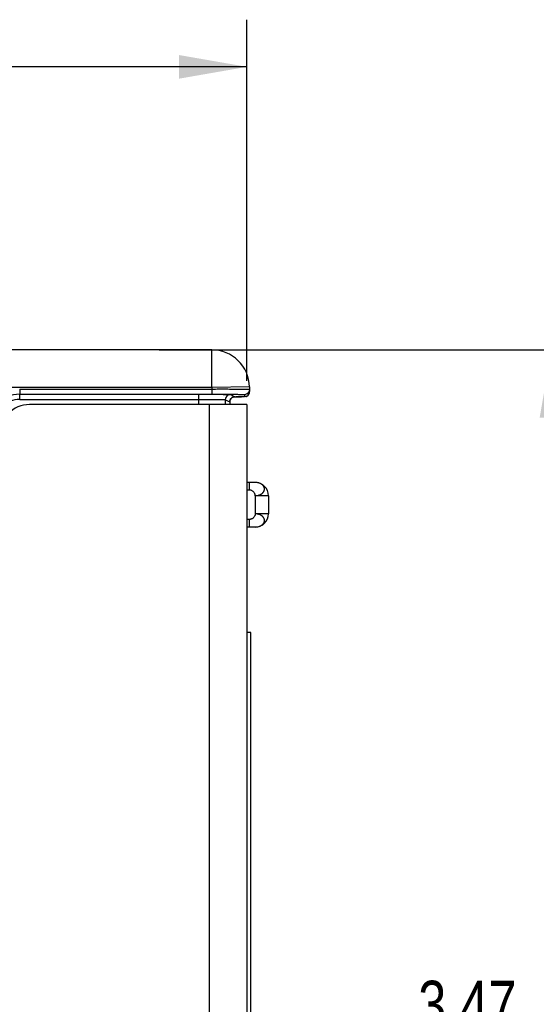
# Model space of a CAD drawing. Header units: inches. Extents: x 0 to 22, y 0 to 17.
# Tile 48 of 64: x 15.5 to 16.9, y 7 to 9.6. Entities that reach past the tile are written whole.
import ezdxf

# ---------------------------------------------------------------- set-up
doc = ezdxf.new("R2010")
doc.units = ezdxf.units.IN
doc.header["$LTSCALE"] = 1.21
doc.header["$MEASUREMENT"] = 0
doc.layers.get('0').update_dxf_attribs({"linetype": 'CONTINUOUS'})
doc.layers.add('DIMENSIONS', color=7, linetype='CONTINUOUS')
doc.styles.get("Standard").update_dxf_attribs({"font": 'txt', "width": 0.8})
doc.dimstyles.new('DIMSTYLE_1', dxfattribs={"dimtxt": 0.125, "dimasz": 0.18, "dimexe": 0.125, "dimexo": 0.0625, "dimgap": 0.0625, "dimtad": 0, "dimtih": 1, "dimtoh": 1, "dimzin": 4, "dimdsep": 46, "dimtxsty": 'STANDARD', "dimblk": '_FILLED', "dimblk1": '_FILLED', "dimblk2": '_FILLED', "dimcen": 0.09, "dimadec": 0, "dimazin": 0, "dimtp": 0.001, "dimtm": 0.001, "dimtfac": 1, "dimtofl": 0, "dimtmove": 0, "dimatfit": 3, "dimldrblk": '_FILLED', "dimfxl": 1, "dimtolj": 1, "dimtzin": 4, "dimarcsym": 0})

# ---------------------------------------------------------------- blocks, each defined once
blk = doc.blocks.new('_FILLED')
at = {"color": 0, "linetype": 'BYBLOCK'}
blk.add_solid([(0, 0), (-1, 0.174), (-1, -0.174)], dxfattribs=at)
blk = doc.blocks.new('*D2')
at = {"layer": 'DIMENSIONS', "color": 2, "linetype": 'CONTINUOUS'}
for p, q in [((13.2091, 6.6113), (13.2091, 9.5924)), ((16.1251, 8.6349), (16.1251, 9.5924)), ((13.2091, 9.4674), (14.0421, 9.4674)), ((16.1251, 9.4674), (15.2921, 9.4674))]:
    blk.add_line(p, q, dxfattribs=at)
at = {"layer": 'DIMENSIONS', "color": 2, "linetype": 'CONTINUOUS', "xscale": 0.18, "yscale": 0.18, "zscale": 0.18, "rotation": 180}
blk.add_blockref('_FILLED', (13.2091, 9.4674), dxfattribs=at)
at = {"layer": 'DIMENSIONS', "color": 2, "linetype": 'CONTINUOUS', "xscale": 0.18, "yscale": 0.18, "zscale": 0.18}
blk.add_blockref('_FILLED', (16.1251, 9.4674), dxfattribs=at)
at = {"layer": 'DIMENSIONS', "color": 2, "linetype": 'CONTINUOUS', "insert": (14.6671, 9.5299), "char_height": 0.125, "width": 1.125, "attachment_point": 2, "line_spacing_factor": 0.9}
blk.add_mtext('2.92{\\Ftxt.shx;\\W1.000000;\\H0.125000; }[74.1]', dxfattribs=at)
blk = doc.blocks.new('*D11')
at = {"layer": 'DIMENSIONS', "color": 2, "linetype": 'CONTINUOUS'}
for p, q in [((15.8921, 8.7174), (17.0571, 8.7174)), ((16.9321, 8.7174), (16.9321, 7.1079)), ((16.9321, 5.2484), (16.9321, 6.8579)), ((15.8921, 5.2484), (17.0571, 5.2484))]:
    blk.add_line(p, q, dxfattribs=at)
at = {"layer": 'DIMENSIONS', "color": 2, "linetype": 'CONTINUOUS', "xscale": 0.18, "yscale": 0.18, "zscale": 0.18}
for p, rotation in [((16.9321, 8.7174), 90), ((16.9321, 5.2484), 269.9999078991)]:
    blk.add_blockref('_FILLED', p, dxfattribs=dict(at, rotation=rotation))
at = {"layer": 'DIMENSIONS', "color": 2, "linetype": 'CONTINUOUS', "insert": (16.9321, 7.0454), "char_height": 0.125, "width": 1.125, "attachment_point": 2, "line_spacing_factor": 0.9}
blk.add_mtext('3.47{\\Ftxt.shx;\\W1.000000;\\H0.125000; }[88.1]', dxfattribs=at)

msp = doc.modelspace()

# ---------------------------------------------------------------- linework, layer by layer
at = {"color": 7, "linetype": 'CONTINUOUS'}
for p, q in [((16.0318, 8.7174), (15.378, 8.7174)), ((16.0318, 8.6174), (16.0318, 8.7174)), ((16.0318, 8.6174), (15.3587, 8.6174)), ((15.5227, 8.6136), (15.5227, 8.5998)), ((15.5227, 8.6136), (16.0319, 8.6136)), ((16.1318, 8.6192), (16.0318, 8.6174)), ((16.0318, 8.6174), (16.0319, 8.6136)), ((16.0319, 8.6136), (16.0319, 8.5998)), ((16.1318, 8.6192), (16.132, 8.607)), ((15.5227, 8.5998), (16.0319, 8.5998)), ((15.5228, 8.586), (15.5228, 8.5998)), ((15.5228, 8.586), (15.9977, 8.586)), ((15.9977, 8.5724), (15.9977, 8.5998)), ((16.0319, 8.5998), (16.0371, 8.5998)), ((16.0321, 8.5997), (16.036, 8.5997)), ((16.036, 8.5997), (16.0436, 8.5996)), ((16.0677, 8.5853), (16.0677, 8.5724)), ((16.0677, 8.5853), (16.0794, 8.5794)), ((16.0814, 8.5991), (16.0931, 8.5932)), ((16.0886, 8.5924), (16.0967, 8.5925)), ((16.0931, 8.5932), (16.0913, 8.593)), ((16.0967, 8.5925), (16.1059, 8.5926)), ((16.1059, 8.5926), (16.1108, 8.5927)), ((16.1181, 8.5991), (16.1182, 8.593)), ((16.0794, 8.5794), (16.0794, 8.5724)), ((16.0794, 8.5794), (16.0794, 8.5794)), ((16.1471, 8.3659), (16.1251, 8.3659)), ((16.1321, 8.3459), (16.1321, 8.3659)), ((16.1321, 8.3459), (16.1251, 8.3459)), ((16.1821, 8.3309), (16.1471, 8.3309)), ((16.1471, 8.3309), (16.1471, 8.2829)), ((16.1821, 8.3309), (16.1821, 8.2829)), ((16.1821, 8.2829), (16.1471, 8.2829)), ((16.1321, 8.2679), (16.1251, 8.2679)), ((16.1471, 8.2479), (16.1251, 8.2479)), ((16.1321, 8.2479), (16.1321, 8.2679)), ((16.1351, 7.9679), (16.1251, 7.9679)), ((16.1351, 5.5679), (16.1351, 7.9679))]:
    msp.add_line(p, q, dxfattribs=at)
at = {"color": 3, "linetype": 'CONTINUOUS'}
for p, q in [((16.1251, 8.5724), (15.5491, 8.5724)), ((16.0251, 8.5724), (16.0251, 5.3934)), ((16.1251, 8.5724), (16.1251, 5.3934))]:
    msp.add_line(p, q, dxfattribs=at)
at = {"color": 7, "linetype": 'CONTINUOUS'}
for points in [[(16.0794, 8.5794), (16.0794, 8.5796), (16.0794, 8.5809), (16.0796, 8.582), (16.0799, 8.5832), (16.0802, 8.5843), (16.0807, 8.5853), (16.0812, 8.5863), (16.0818, 8.5872), (16.0824, 8.5881), (16.0831, 8.5888), (16.0838, 8.5896), (16.0846, 8.5902), (16.0854, 8.5908), (16.0862, 8.5913), (16.087, 8.5918), (16.0878, 8.5921), (16.0886, 8.5924)], [(16.0886, 8.5924), (16.0893, 8.5926), (16.0899, 8.5928), (16.0904, 8.5929), (16.0908, 8.593), (16.0911, 8.593), (16.0914, 8.593), (16.0915, 8.5931), (16.0915, 8.5931), (16.0915, 8.5931)], [(16.1222, 8.5935), (16.123, 8.5938), (16.1238, 8.5941), (16.1247, 8.5946), (16.1256, 8.5951)], [(16.1256, 8.5951), (16.1265, 8.5957), (16.1274, 8.5965), (16.1282, 8.5973), (16.129, 8.5982), (16.1298, 8.5992), (16.1304, 8.6004), (16.131, 8.6016), (16.1314, 8.6029), (16.1318, 8.6043), (16.132, 8.6057), (16.132, 8.607)]]:
    msp.add_lwpolyline(points, dxfattribs=at)
for centre, radius, start, end in [((16.0318, 8.6174), 0.1, 1, 90), ((15.5228, 8.5198), 0.08, 89.9983, 179.9971), ((15.5228, 8.5198), 0.0662, 89.9953, 179.9978), ((16.0814, 8.5853), 0.0138, 90.014, 179.993), ((16.0931, 8.5794), 0.0138, 108.1608, 179.9892), ((16.1181, 8.6129), 0.0138, 270.0054, 337.3547), ((16.1182, 8.6068), 0.0138, 300.0443, 0.9973), ((16.1471, 8.3309), 0.035, 0, 90), ((16.1471, 8.2829), 0.035, 270, 360)]:
    msp.add_arc(centre, radius, start, end, dxfattribs=at)
at = {"color": 3, "linetype": 'CONTINUOUS'}
msp.add_arc((15.5491, 8.4924), 0.08, 90, 180, dxfattribs=at)
at = {"color": 7, "linetype": 'CONTINUOUS'}
for points, knots in [([(16.0319, 8.6136), (16.0384, 8.6136), (16.0511, 8.6137), (16.0696, 8.6137), (16.0843, 8.6136), (16.0951, 8.6136), (16.1024, 8.6136), (16.1089, 8.6135), (16.1148, 8.6135), (16.1198, 8.6134), (16.124, 8.6134), (16.1269, 8.6133), (16.1288, 8.6133), (16.1299, 8.6133), (16.1307, 8.6132), (16.1314, 8.6132), (16.1316, 8.6131), (16.1319, 8.6131), (16.1319, 8.6131)], [0, 0, 0, 0, 0.194983, 0.382528, 0.555407, 0.634234, 0.706957, 0.772868, 0.831336, 0.881796, 0.92376, 0.956828, 0.969924, 0.980684, 0.989083, 0.995104, 0.998736, 1, 1, 1, 1]), ([(15.9977, 8.586), (16.0022, 8.586), (16.011, 8.586), (16.0238, 8.5859), (16.0357, 8.5859), (16.0461, 8.5858), (16.0537, 8.5857), (16.0588, 8.5856), (16.0618, 8.5856), (16.0641, 8.5855), (16.0659, 8.5855), (16.067, 8.5853), (16.0675, 8.5853), (16.0677, 8.5853)], [0, 0, 0, 0, 0.192887, 0.378577, 0.550072, 0.700902, 0.825384, 0.876235, 0.918832, 0.952774, 0.977747, 0.993526, 1, 1, 1, 1]), ([(16.0371, 8.5998), (16.0425, 8.5998), (16.0529, 8.5998), (16.068, 8.5998), (16.0819, 8.5997), (16.0924, 8.5996), (16.0998, 8.5995), (16.1044, 8.5995), (16.1085, 8.5994), (16.1118, 8.5994), (16.1141, 8.5993), (16.1157, 8.5993), (16.1165, 8.5992), (16.1172, 8.5992), (16.1177, 8.5992), (16.1179, 8.5991), (16.1181, 8.5991), (16.1181, 8.5991)], [0, 0, 0, 0, 0.198155, 0.387012, 0.559851, 0.710515, 0.775821, 0.833646, 0.883476, 0.924866, 0.957451, 0.970349, 0.980945, 0.989216, 0.995147, 0.998731, 1, 1, 1, 1]), ([(16.0436, 8.5996), (16.0463, 8.5996), (16.0515, 8.5996), (16.0588, 8.5995), (16.0653, 8.5995), (16.0707, 8.5994), (16.075, 8.5993), (16.0779, 8.5993), (16.0797, 8.5992), (16.0805, 8.5992), (16.0811, 8.5991), (16.0814, 8.5991), (16.0814, 8.5991)], [0, 0, 0, 0, 0.215721, 0.41031, 0.580887, 0.724936, 0.840329, 0.925368, 0.9561, 0.978822, 0.993458, 1, 1, 1, 1]), ([(16.1182, 8.593), (16.1182, 8.5929), (16.118, 8.5929), (16.1177, 8.5929), (16.117, 8.5929), (16.1162, 8.5928), (16.1151, 8.5928), (16.1132, 8.5927), (16.1102, 8.5927), (16.1059, 8.5926), (16.1009, 8.5925), (16.095, 8.5925), (16.0908, 8.5924), (16.0886, 8.5924)], [0, 0, 0, 0, 0.004341, 0.016823, 0.037529, 0.066413, 0.103408, 0.148405, 0.261893, 0.405592, 0.577867, 0.776762, 1, 1, 1, 1]), ([(16.1471, 8.3309), (16.1479, 8.3309), (16.1495, 8.331), (16.1518, 8.3313), (16.1542, 8.3318), (16.1564, 8.3323), (16.1586, 8.3331), (16.1607, 8.334), (16.1626, 8.335), (16.1644, 8.3362), (16.166, 8.3375), (16.1672, 8.3387), (16.168, 8.3397), (16.1686, 8.3404), (16.1692, 8.3412), (16.1697, 8.342), (16.1701, 8.3427), (16.1705, 8.3435), (16.1708, 8.3444), (16.1712, 8.3455), (16.1714, 8.3469), (16.1715, 8.3486), (16.1714, 8.3503), (16.1712, 8.3517), (16.1708, 8.3528), (16.1704, 8.3539), (16.1697, 8.3553), (16.1686, 8.3568), (16.1674, 8.3583), (16.166, 8.3596), (16.1644, 8.3609), (16.1626, 8.362), (16.1607, 8.363), (16.1586, 8.3639), (16.1557, 8.3649), (16.1526, 8.3655), (16.1495, 8.3659), (16.1479, 8.3659), (16.1471, 8.3659)], [0, 0, 0, 0, 0.036327, 0.072536, 0.1084, 0.143752, 0.178463, 0.212415, 0.245478, 0.277557, 0.308631, 0.338719, 0.353385, 0.367782, 0.381907, 0.395776, 0.409412, 0.422853, 0.43615, 0.449348, 0.475514, 0.501433, 0.527133, 0.552928, 0.56601, 0.579294, 0.606525, 0.634607, 0.663418, 0.693024, 0.72364, 0.755418, 0.788276, 0.822051, 0.856599, 0.927548, 0.963701, 1, 1, 1, 1]), ([(16.1471, 8.3309), (16.147, 8.3318), (16.1468, 8.3332), (16.1462, 8.335), (16.1454, 8.3368), (16.1442, 8.3389), (16.1422, 8.3412), (16.14, 8.3431), (16.1379, 8.3444), (16.1361, 8.3452), (16.1348, 8.3456), (16.1334, 8.3458), (16.1325, 8.3459), (16.1321, 8.3459)], [0, 0, 0, 0, 0.119064, 0.180538, 0.243232, 0.371457, 0.501815, 0.631727, 0.758766, 0.820731, 0.881506, 0.941175, 1, 1, 1, 1]), ([(16.1471, 8.2829), (16.147, 8.282), (16.1468, 8.2806), (16.1462, 8.2788), (16.1454, 8.2771), (16.1442, 8.2749), (16.1422, 8.2727), (16.14, 8.2707), (16.1379, 8.2694), (16.1361, 8.2687), (16.1348, 8.2682), (16.1334, 8.268), (16.1325, 8.2679), (16.1321, 8.2679)], [0, 0, 0, 0, 0.119064, 0.180538, 0.243232, 0.371457, 0.501815, 0.631727, 0.758766, 0.820731, 0.881506, 0.941175, 1, 1, 1, 1]), ([(16.1471, 8.2479), (16.1479, 8.2479), (16.1495, 8.248), (16.1526, 8.2483), (16.1557, 8.2489), (16.1586, 8.2499), (16.1607, 8.2508), (16.1626, 8.2518), (16.1644, 8.2529), (16.166, 8.2542), (16.1674, 8.2555), (16.1686, 8.257), (16.1697, 8.2585), (16.1704, 8.2599), (16.1708, 8.261), (16.1712, 8.2621), (16.1714, 8.2635), (16.1715, 8.2652), (16.1714, 8.2669), (16.1712, 8.2683), (16.1708, 8.2694), (16.1705, 8.2703), (16.1701, 8.2711), (16.1697, 8.2719), (16.1692, 8.2726), (16.1686, 8.2734), (16.168, 8.2741), (16.1672, 8.2751), (16.166, 8.2763), (16.1644, 8.2776), (16.1626, 8.2788), (16.1607, 8.2798), (16.1586, 8.2807), (16.1564, 8.2815), (16.1542, 8.2821), (16.1518, 8.2825), (16.1495, 8.2828), (16.1479, 8.2829), (16.1471, 8.2829)], [0, 0, 0, 0, 0.036299, 0.072452, 0.143401, 0.177949, 0.211724, 0.244582, 0.27636, 0.306976, 0.336582, 0.365393, 0.393475, 0.420706, 0.43399, 0.447072, 0.472867, 0.498567, 0.524486, 0.550652, 0.56385, 0.577147, 0.590588, 0.604224, 0.618093, 0.632218, 0.646615, 0.661281, 0.691369, 0.722443, 0.754522, 0.787585, 0.821537, 0.856248, 0.8916, 0.927464, 0.963673, 1, 1, 1, 1])]:
    msp.add_open_spline(points, degree=3, knots=knots, dxfattribs=at)
for points in [[(16.1319, 8.6131), (16.1319, 8.6112), (16.1316, 8.6093), (16.1308, 8.6076)], [(16.0888, 8.5925), (16.0902, 8.593), (16.0917, 8.5932), (16.0931, 8.5932)], [(16.1251, 8.5948), (16.1231, 8.5936), (16.1206, 8.593), (16.1182, 8.593)]]:
    msp.add_open_spline(points, degree=3, dxfattribs=at)

# ---------------------------------------------------------------- dimensions: what is measured, and where the dimension line sits
at = {"layer": 'DIMENSIONS', "color": 2, "linetype": 'CONTINUOUS'}
dim = msp.add_linear_dim(base=(16.1251, 9.4674), p1=(13.2091, 6.5488), p2=(16.1251, 8.5724), dimstyle='DIMSTYLE_1', dxfattribs=at)
dim.commit()
dim.dimension.update_dxf_attribs({"geometry": '*D2', "text_midpoint": (14.6671, 9.4674), "dimtype": 160})
dim = msp.add_linear_dim(base=(16.9321, 5.2484), p1=(15.8296, 8.7174), p2=(15.8296, 5.2484), angle=270, dimstyle='DIMSTYLE_1', dxfattribs=at)
dim.commit()
dim.dimension.update_dxf_attribs({"geometry": '*D11', "text_midpoint": (16.9321, 6.9829), "dimtype": 160})

doc.saveas('drawing.dxf')
